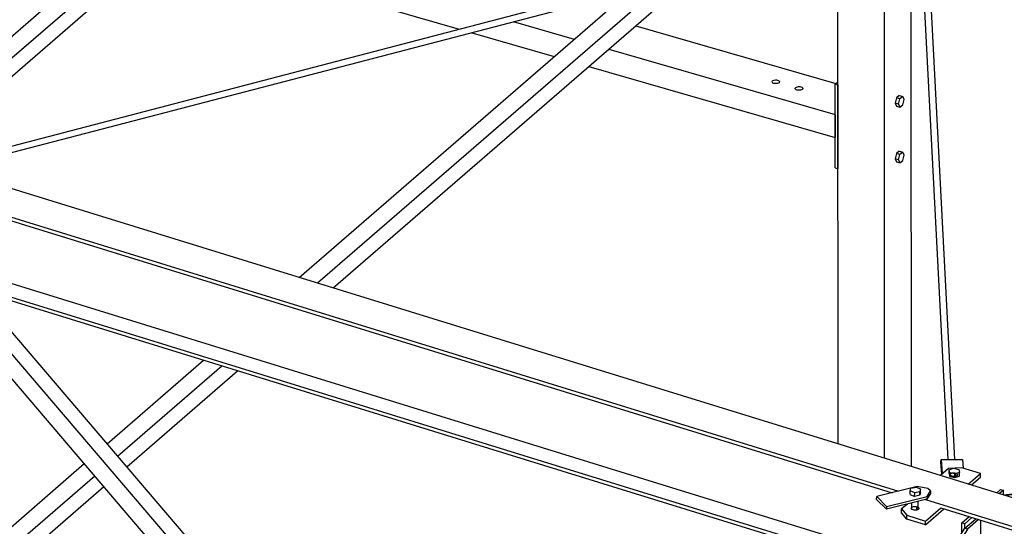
# Model space of a CAD drawing. Header units: millimetres. Extents: x -288865 to 11255, y 102926 to 380857.
# Tile 57 of 142: x -153778 to -152366, y 235475 to 236201. Entities that reach past the tile are written whole.
import ezdxf

# ---------------------------------------------------------------- set-up
doc = ezdxf.new("R2010")
doc.units = ezdxf.units.MM
doc.header["$MEASUREMENT"] = 0
doc.layers.add('TS_INNE_OBIEKTY', color=7, linetype='Continuous')
doc.layers.add('TS_LINIE_WIDOCZNE', color=7, linetype='Continuous')

# ---------------------------------------------------------------- blocks, each defined once
blk = doc.blocks.new('Part-68308383-1978 - 1330')
at = {"layer": 'TS_LINIE_WIDOCZNE', "color": 1, "linetype": 'Continuous'}
for p, q in [((12355.8, 10200.8), (12355.9, 10204.7)), ((12357.2, 10183.9), (12355.8, 10200.8)), ((12355.9, 10204.7), (12386.6, 10204.9)), ((12355.9, 10204.7), (12357.6, 10184.2)), ((12386.6, 10204.9), (12387.7, 10192.3))]:
    blk.add_line(p, q, dxfattribs=at)
blk = doc.blocks.new('Part-68308383-1424 - 1330')
at = {"layer": 'TS_LINIE_WIDOCZNE', "color": 1, "linetype": 'Continuous'}
for p, q in [((12385.7, 10192.9), (12366.6, 10192)), ((12412.4, 10184.7), (12385.7, 10192.9)), ((12366.6, 10192), (12355, 10182)), ((12368.9, 10182.7), (12369, 10183.5)), ((12369.4, 10181.8), (12368.9, 10182.7)), ((12369, 10183.5), (12369.6, 10184.3)), ((12370.3, 10181.1), (12369.4, 10181.8)), ((12369.6, 10184.3), (12370.7, 10185)), ((12369.6, 10181.7), (12369.6, 10184.3)), ((12371.6, 10180.6), (12370.3, 10181.1)), ((12370.7, 10185), (12372.1, 10185.4)), ((12373.2, 10180.2), (12371.6, 10180.6)), ((12372.1, 10185.4), (12373.7, 10185.6)), ((12373.6, 10180.3), (12373.1, 10180.3)), ((12374.9, 10180.2), (12373.2, 10180.2)), ((12375.3, 10180.3), (12373.6, 10180.3)), ((12373.7, 10185.6), (12375.4, 10185.6)), ((12376.5, 10180.4), (12374.9, 10180.2)), ((12375.4, 10180.2), (12375.3, 10180.3)), ((12375.4, 10185.6), (12377, 10185.2)), ((12377.9, 10180.8), (12376.5, 10180.4)), ((12376.9, 10180.5), (12377, 10185.2)), ((12377, 10185.2), (12378.3, 10184.7)), ((12379, 10181.5), (12377.9, 10180.8)), ((12378.3, 10184.7), (12379.2, 10183.9)), ((12379.6, 10182.2), (12379, 10181.5)), ((12379.2, 10183.9), (12379.7, 10183.1)), ((12379.7, 10183.1), (12379.6, 10182.2)), ((12395, 10169.6), (12412.4, 10184.7)), ((12399.4, 10168.3), (12412.3, 10179.4)), ((12412.3, 10179.4), (12412.4, 10184.7))]:
    blk.add_line(p, q, dxfattribs=at)
blk = doc.blocks.new('Part-68308383-1444 - 1330')
at = {"layer": 'TS_LINIE_WIDOCZNE', "color": 1, "linetype": 'Continuous'}
for p, q in [((12385.8, 10113.7), (12396.3, 10122.8)), ((12389.8, 10112.6), (12385.8, 10113.7)), ((12385.8, 10099.6), (12385.8, 10113.7)), ((12389.8, 10112.6), (12400.2, 10121.6)), ((12389.8, 10106.2), (12389.8, 10112.6)), ((12385.8, 10004.5), (12385.8, 10043.4)), ((12389.8, 10003.3), (12389.8, 10046.8)), ((12411.5, 10022.3), (12416.5, 10035.4)), ((12389.8, 10003.3), (12400, 10012.2)), ((12389.8, 10003.3), (12385.8, 10004.5))]:
    blk.add_line(p, q, dxfattribs=at)
blk = doc.blocks.new('Part-68308383-1486 - 1330')
at = {"layer": 'TS_LINIE_WIDOCZNE', "color": 1, "linetype": 'Continuous'}
for p, q in [((12321.6, 10166), (12263.6, 10151.5)), ((12337.1, 10163.3), (12321.6, 10166)), ((12263.5, 10147.5), (12263.6, 10151.5)), ((12263.6, 10151.5), (12277.9, 10137.4)), ((12277.9, 10137.4), (12335.8, 10151.9)), ((12340.6, 10155.8), (12335.7, 10147.9)), ((12335.8, 10151.9), (12335.7, 10147.9)), ((12335.8, 10151.9), (12340.7, 10159.8)), ((12340.7, 10159.8), (12337.1, 10163.3)), ((12340.7, 10159.8), (12340.6, 10155.8)), ((12277.8, 10133.4), (12263.5, 10147.5)), ((12335.7, 10147.9), (12277.8, 10133.4)), ((12277.9, 10137.4), (12277.8, 10133.4))]:
    blk.add_line(p, q, dxfattribs=at)
blk = doc.blocks.new('Part-68308383-1487 - 1330')
at = {"layer": 'TS_LINIE_WIDOCZNE', "color": 1, "linetype": 'Continuous'}
for p, q in [((12307.6, 10140.9), (12299.4, 10133.8)), ((12314, 10136.1), (12315, 10136.8)), ((12315, 10136.8), (12316.5, 10137.2)), ((12316.5, 10137.2), (12318.1, 10137.4)), ((12318.1, 10137.4), (12319.8, 10137.4)), ((12319.8, 10137.4), (12321.3, 10137)), ((12321.2, 10132.3), (12321.3, 10137)), ((12321.3, 10137), (12322.6, 10136.5)), ((12322.6, 10136.5), (12323.6, 10135.7)), ((12299.3, 10128.5), (12299.4, 10133.8)), ((12306.9, 10119.4), (12299.3, 10128.5)), ((12299.4, 10133.8), (12307, 10124.7)), ((12306.9, 10119.4), (12307, 10124.7)), ((12307, 10124.7), (12333.6, 10116.5)), ((12313.3, 10134.5), (12313.4, 10135.3)), ((12313.7, 10133.7), (12313.3, 10134.5)), ((12313.4, 10135.3), (12314, 10136.1)), ((12314.6, 10132.9), (12313.7, 10133.7)), ((12313.9, 10133.5), (12314, 10136.1)), ((12316, 10132.4), (12314.6, 10132.9)), ((12317.5, 10132), (12316, 10132.4)), ((12318, 10132.1), (12317.4, 10132.1)), ((12319.2, 10132), (12317.5, 10132)), ((12319.7, 10132.1), (12318, 10132.1)), ((12320.8, 10132.2), (12319.2, 10132)), ((12319.8, 10132), (12319.7, 10132.1)), ((12322.2, 10132.6), (12320.8, 10132.2)), ((12323.3, 10133.3), (12322.2, 10132.6)), ((12323.9, 10134), (12323.3, 10133.3)), ((12323.6, 10135.7), (12324, 10134.9)), ((12324, 10134.9), (12323.9, 10134)), ((12333.5, 10111.2), (12359.9, 10134)), ((12333.6, 10116.5), (12355.5, 10135.4)), ((12333.5, 10111.2), (12306.9, 10119.4)), ((12333.5, 10111.2), (12333.6, 10116.5))]:
    blk.add_line(p, q, dxfattribs=at)
blk = doc.blocks.new('Bolt-68308383-2502 - 1330')
at = {"layer": 'TS_INNE_OBIEKTY', "color": 1, "linetype": 'Continuous'}
for p, q in [((12367.4, 10184.5), (12367.5, 10189.7)), ((12367.4, 10184.5), (12368.3, 10180.4)), ((12367.5, 10189.7), (12373.9, 10192.1)), ((12368.4, 10185.7), (12367.5, 10189.7)), ((12368.3, 10180.4), (12368.4, 10185.7)), ((12368.3, 10180.4), (12375.7, 10178.7)), ((12375.8, 10184), (12368.4, 10185.7)), ((12373.9, 10192.1), (12381.2, 10190.3)), ((12375.7, 10178.7), (12375.8, 10184)), ((12375.7, 10178.7), (12382.1, 10181)), ((12382.2, 10186.3), (12375.8, 10184)), ((12381.2, 10190.3), (12382.2, 10186.3)), ((12382.1, 10181), (12382.2, 10186.3))]:
    blk.add_line(p, q, dxfattribs=at)
blk = doc.blocks.new('Part-68308383-1502 - 1330')
at = {"layer": 'TS_LINIE_WIDOCZNE', "color": 1, "linetype": 'Continuous'}
for p, q in [((12435.8, 10157), (12441.2, 10161.7)), ((12445.2, 10160.6), (12439.8, 10155.8)), ((12441.2, 10161.7), (12445.2, 10160.6)), ((12445.2, 10154.2), (12445.2, 10160.6))]:
    blk.add_line(p, q, dxfattribs=at)
blk = doc.blocks.new('Part-68308383-3545 - 1330')
at = {"layer": 'TS_LINIE_WIDOCZNE', "color": 1, "linetype": 'Continuous'}
for p, q in [((12208.2, 10227.3), (12208.1, 10924.8)), ((12274.7, 10905.6), (12208.1, 10924.8)), ((12274.8, 10206.8), (12274.7, 10905.6)), ((12313.3, 10194.9), (12313.2, 10900.4)), ((12208.2, 10005.5), (12208.2, 10066.3)), ((12274.8, 10041.7), (12274.8, 10045.7)), ((12313.3, 9514.8), (12313.3, 9980.5)), ((12208.2, 9947), (12208.2, 9965.8)), ((12274.8, 9525.9), (12274.8, 9947.2)), ((12208.2, 9545.1), (12208.2, 9889.5)), ((12208.2, 9276.7), (12208.2, 9436.7)), ((12274.9, 9334.4), (12274.8, 9417.5)), ((12313.3, 9367.7), (12313.3, 9406.4)), ((12313.3, 9227.7), (12313.3, 9310.3)), ((12274.9, 9217.9), (12274.9, 9277)), ((12208.2, 9201.1), (12208.2, 9219.3)), ((12274.9, 8973.6), (12274.9, 9208.6)), ((12313.3, 9110.2), (12313.3, 9218.4)), ((12208.3, 8992.8), (12208.2, 9191.8)), ((12299.9, 8995.3), (12274.9, 8973.6)), ((12274.9, 8973.6), (12208.3, 8992.8))]:
    blk.add_line(p, q, dxfattribs=at)
blk = doc.blocks.new('Bolt-68308383-3622 - 1330')
at = {"layer": 'TS_INNE_OBIEKTY', "color": 1, "linetype": 'Continuous'}
for p, q in [((12292, 10723.3), (12290, 10715.6)), ((12295, 10714.1), (12290, 10715.6)), ((12290, 10715.6), (12292, 10711.3)), ((12296, 10726.7), (12292, 10723.3)), ((12297, 10721.8), (12292, 10723.3)), ((12295, 10714.1), (12297, 10721.8)), ((12296, 10726.7), (12301, 10725.3)), ((12301, 10725.3), (12297, 10721.8)), ((12303, 10721), (12301, 10725.3)), ((12301, 10713.3), (12303, 10721)), ((12292, 10711.3), (12297, 10709.8)), ((12295, 10714.1), (12297, 10709.8)), ((12297, 10709.8), (12301, 10713.3)), ((12296, 10646.8), (12292, 10643.3)), ((12296, 10646.8), (12301, 10645.4)), ((12301, 10645.4), (12297, 10641.9)), ((12303, 10641.1), (12301, 10645.4)), ((12292, 10643.3), (12290, 10635.6)), ((12295, 10634.2), (12290, 10635.6)), ((12290, 10635.6), (12292, 10631.3)), ((12297, 10641.9), (12292, 10643.3)), ((12292, 10631.3), (12297, 10629.9)), ((12295, 10634.2), (12297, 10641.9)), ((12295, 10634.2), (12297, 10629.9)), ((12297, 10629.9), (12301, 10633.4)), ((12301, 10633.4), (12303, 10641.1))]:
    blk.add_line(p, q, dxfattribs=at)
blk = doc.blocks.new('Part-68308383-1608 - 1330')
at = {"layer": 'TS_LINIE_WIDOCZNE', "color": 1, "linetype": 'Continuous'}
for p, q in [((10888.4, 10634.7), (13831.7, 9726.2)), ((10872.1, 10598.6), (12295.1, 10159.4)), ((10872.5, 10593.2), (12285.6, 10157)), ((10804.1, 10524.4), (12330.8, 10053.1)), ((10786.3, 10505.2), (12309.8, 10034.9)), ((10790.6, 10509.2), (12314.3, 10038.8)), ((12333.7, 10147.4), (13796.7, 9695.9)), ((12355.5, 10135.4), (13792.2, 9691.9))]:
    blk.add_line(p, q, dxfattribs=at)
blk = doc.blocks.new('Part-68308383-1612 - 1330')
at = {"layer": 'TS_LINIE_WIDOCZNE', "color": 1, "linetype": 'Continuous'}
for p, q in [((11540.8, 9714.7), (10894.3, 10471.8)), ((11581.1, 9703.1), (10935.5, 10459.1)), ((11596.5, 9716.4), (10971.9, 10447.9)), ((11581.1, 9703.1), (11540.8, 9714.7)), ((11596.5, 9716.4), (11581.1, 9703.1))]:
    blk.add_line(p, q, dxfattribs=at)
blk = doc.blocks.new('Part-68308383-2339 - 1330')
at = {"layer": 'TS_LINIE_WIDOCZNE', "color": 1, "linetype": 'Continuous'}
for p, q in [((11924.8, 10889.7), (12196.1, 11124.6)), ((11975.7, 10903), (12222.8, 11117)), ((12196.1, 11124.6), (12200.4, 11123.4)), ((12211.5, 11120.2), (12196.1, 11106.9)), ((12222.8, 11117), (12211.5, 11120.2)), ((12222.8, 11090.3), (12222.8, 11117)), ((12196.1, 11106.9), (12192.1, 11108.1)), ((12019.8, 10914.5), (12222.8, 11090.3)), ((11484.3, 10450.8), (12004.4, 10901.2)), ((11461.6, 10457.8), (11960.3, 10889.7)), ((11435.4, 10465.8), (11909.5, 10876.4)), ((11160.1, 10227.4), (11298.3, 10347.1)), ((11175.2, 10209.7), (11324.5, 10339)), ((11188.3, 10194.4), (11347.2, 10332)), ((10838.4, 9948.8), (11127.3, 10199)), ((10857.9, 9934.9), (11142.4, 10181.3)), ((10881, 9928.3), (11155.5, 10166)), ((10846.6, 9938.2), (10857.2, 9947.4))]:
    blk.add_line(p, q, dxfattribs=at)
blk = doc.blocks.new('Part-68308383-1725 - 1330')
at = {"layer": 'TS_LINIE_WIDOCZNE', "color": 1, "linetype": 'Continuous'}
for p, q in [((12289.9, 11678.9), (12291.1, 11681.8)), ((12325.3, 10994.3), (12289.9, 11678.9)), ((12291.1, 11681.8), (12294.4, 11683)), ((12294.4, 11683), (12297.7, 11681.9)), ((12297.7, 11681.9), (12299.1, 11679.2)), ((12334.4, 10996.7), (12299.1, 11679.2)), ((12366.2, 10204.8), (12325.7, 10987.1)), ((12375.5, 10204.9), (12334.8, 10989.6))]:
    blk.add_line(p, q, dxfattribs=at)
blk = doc.blocks.new('Part-68308383-1726 - 1330')
at = {"layer": 'TS_LINIE_WIDOCZNE', "color": 1, "linetype": 'Continuous'}
for p, q in [((10961.4, 10638), (12326.7, 10994.7)), ((10965.8, 10629.8), (12325.8, 10985.2))]:
    blk.add_line(p, q, dxfattribs=at)
blk = doc.blocks.new('Part-68308383-1966 - 1330')
at = {"layer": 'TS_LINIE_WIDOCZNE', "color": 1, "linetype": 'Continuous'}
for p, q in [((12389.8, 10106.2), (12405.7, 10119.9)), ((12409.6, 10118.7), (12393.8, 10105)), ((12413, 10065), (12413, 10117.6)), ((12372.5, 10077.9), (12389.8, 10106.2)), ((12393.8, 10105), (12376.5, 10076.7)), ((12393.8, 10105), (12389.8, 10106.2)), ((12376.5, 10076.7), (12372.5, 10077.9)), ((12372.5, 10076.2), (12372.5, 10077.9)), ((12376.5, 10076.7), (12376.5, 10075)), ((12393.8, 10048.4), (12413, 10065)), ((12391.3, 10048.2), (12393.8, 10048.4))]:
    blk.add_line(p, q, dxfattribs=at)
blk = doc.blocks.new('Part-68308383-1967 - 1330')
at = {"layer": 'TS_LINIE_WIDOCZNE', "color": 1, "linetype": 'Continuous'}
for p, q in [((12445.2, 10154.1), (12445.4, 10154.3)), ((12445.4, 10154.3), (12462.7, 10155.9)), ((12445.4, 10154.3), (12449.4, 10153.1)), ((12449.4, 10153.1), (12449.1, 10152.9)), ((12466.7, 10154.8), (12449.4, 10153.1)), ((12462.7, 10155.9), (12466.7, 10154.8)), ((12466.7, 10153.1), (12466.7, 10154.8))]:
    blk.add_line(p, q, dxfattribs=at)
blk = doc.blocks.new('Part-68308383-2320 - 1330')
at = {"layer": 'TS_LINIE_WIDOCZNE', "color": 1, "linetype": 'Continuous'}
for p, q in [((10863.9, 10673.4), (12196.1, 11827.1)), ((10890.1, 10665.3), (12222.8, 11819.4)), ((12196.1, 11827.1), (12200.4, 11825.9)), ((12211.5, 11822.7), (12196.1, 11809.4)), ((12222.8, 11819.4), (12211.5, 11822.7)), ((12222.8, 11792.8), (12222.8, 11819.4)), ((12196.1, 11809.4), (12192.1, 11810.5)), ((10903.7, 10650.4), (12222.8, 11792.8))]:
    blk.add_line(p, q, dxfattribs=at)
blk = doc.blocks.new('Bolt-68308383-2554 - 1330')
at = {"layer": 'TS_INNE_OBIEKTY', "color": 1, "linetype": 'Continuous'}
for p, q in [((12312.7, 10163.7), (12320, 10165.2)), ((12320, 10165.2), (12326.4, 10162.6)), ((12311.6, 10154.4), (12311.7, 10159.7)), ((12311.6, 10154.4), (12318, 10151.9)), ((12311.7, 10159.7), (12312.7, 10163.7)), ((12318.1, 10157.1), (12311.7, 10159.7)), ((12318, 10151.9), (12318.1, 10157.1)), ((12325.4, 10153.4), (12318, 10151.9)), ((12325.5, 10158.6), (12318.1, 10157.1)), ((12325.4, 10153.4), (12325.5, 10158.6)), ((12326.3, 10157.4), (12325.4, 10153.4)), ((12326.4, 10162.6), (12325.5, 10158.6)), ((12326.3, 10157.4), (12326.4, 10162.6)), ((12314, 10135.1), (12314.1, 10142.5)), ((12323.1, 10134.4), (12323.3, 10144.8)), ((12313.2, 10134.6), (12313.3, 10135.4)), ((12313.6, 10133.7), (12313.2, 10134.6)), ((12313.3, 10135.4), (12313.9, 10136.2)), ((12314.5, 10133), (12313.6, 10133.7)), ((12313.9, 10136.2), (12314, 10136.2)), ((12315.8, 10132.4), (12314.5, 10133)), ((12317.3, 10132.1), (12315.8, 10132.4)), ((12319, 10132), (12317.3, 10132.1)), ((12320.7, 10132.2), (12319, 10132)), ((12322.1, 10132.6), (12320.7, 10132.2)), ((12323.2, 10133.2), (12322.1, 10132.6)), ((12323.2, 10136), (12323.5, 10135.7)), ((12323.8, 10134), (12323.2, 10133.2)), ((12323.5, 10135.7), (12323.9, 10134.9)), ((12323.9, 10134.9), (12323.8, 10134)), ((12323.9, 10134), (12323.9, 10134.9))]:
    blk.add_line(p, q, dxfattribs=at)
blk = doc.blocks.new('Part-68308383-3552 - 1330')
at = {"layer": 'TS_LINIE_WIDOCZNE', "color": 1, "linetype": 'Continuous'}
for p, q in [((11242.4, 10943.7), (11664.9, 10821.8)), ((11742.4, 10832.7), (11829.9, 10807.5)), ((11681.8, 10816.9), (11801, 10782.5)), ((11918.1, 10826.4), (12205.1, 10743.6)), ((11879.6, 10793.1), (12204.1, 10699.4)), ((11850.8, 10768.1), (12204.1, 10666.1)), ((12204.1, 10699.4), (12204.1, 10666.1))]:
    blk.add_line(p, q, dxfattribs=at)
blk = doc.blocks.new('Part-68308383-3558 - 1330')
at = {"layer": 'TS_LINIE_WIDOCZNE', "color": 1, "linetype": 'Continuous'}
for p, q in [((12204.1, 10742.7), (12208.1, 10746.2)), ((12204.1, 10622.8), (12204.1, 10742.7)), ((12204.1, 10742.7), (12208.1, 10741.6)), ((12208.1, 10741.6), (12208.1, 10621.7)), ((12204.1, 10622.8), (12208.1, 10621.7)), ((12208.1, 10621.7), (12208.2, 10621.7))]:
    blk.add_line(p, q, dxfattribs=at)
blk = doc.blocks.new('Bolt-68308383-3581 - 1330')
at = {"layer": 'TS_INNE_OBIEKTY', "color": 1, "linetype": 'Continuous'}
for p, q in [((12113.5, 10746), (12113.6, 10746.8)), ((12114, 10745.1), (12113.5, 10746)), ((12113.6, 10746.8), (12114.2, 10747.6)), ((12114.9, 10744.4), (12114, 10745.1)), ((12114.2, 10747.6), (12115.3, 10748.2)), ((12116.2, 10743.9), (12114.9, 10744.4)), ((12115.3, 10748.2), (12116.7, 10748.7)), ((12117.8, 10743.6), (12116.2, 10743.9)), ((12116.7, 10748.7), (12118.3, 10748.9)), ((12119.5, 10743.6), (12117.8, 10743.6)), ((12118.3, 10748.9), (12120, 10748.9)), ((12121.1, 10743.8), (12119.5, 10743.6)), ((12120, 10748.9), (12121.6, 10748.6)), ((12122.5, 10744.2), (12121.1, 10743.8)), ((12121.6, 10748.6), (12122.9, 10748)), ((12123.6, 10744.9), (12122.5, 10744.2)), ((12122.9, 10748), (12123.8, 10747.3)), ((12124.2, 10745.7), (12123.6, 10744.9)), ((12123.8, 10747.3), (12124.3, 10746.5)), ((12124.3, 10746.5), (12124.2, 10745.7)), ((12146.9, 10737.2), (12147.5, 10738)), ((12146.9, 10736.3), (12146.9, 10737.2)), ((12147.3, 10735.5), (12146.9, 10736.3)), ((12148.2, 10734.8), (12147.3, 10735.5)), ((12147.5, 10738), (12148.6, 10738.6)), ((12149.5, 10734.3), (12148.2, 10734.8)), ((12148.6, 10738.6), (12150, 10739.1)), ((12151.1, 10734), (12149.5, 10734.3)), ((12150, 10739.1), (12151.6, 10739.3)), ((12152.8, 10734), (12151.1, 10734)), ((12151.6, 10739.3), (12153.3, 10739.3)), ((12154.4, 10734.2), (12152.8, 10734)), ((12153.3, 10739.3), (12154.9, 10739)), ((12155.8, 10734.6), (12154.4, 10734.2)), ((12154.9, 10739), (12156.2, 10738.4)), ((12156.9, 10735.3), (12155.8, 10734.6)), ((12156.2, 10738.4), (12157.1, 10737.7)), ((12157.5, 10736.1), (12156.9, 10735.3)), ((12157.1, 10737.7), (12157.6, 10736.9)), ((12157.6, 10736.9), (12157.5, 10736.1))]:
    blk.add_line(p, q, dxfattribs=at)

msp = doc.modelspace()

# ---------------------------------------------------------------- block references
for name in ['Part-68308383-2320 - 1330', 'Part-68308383-1725 - 1330', 'Part-68308383-1726 - 1330', 'Part-68308383-3552 - 1330', 'Part-68308383-2339 - 1330', 'Part-68308383-3545 - 1330', 'Part-68308383-1608 - 1330', 'Bolt-68308383-3581 - 1330', 'Part-68308383-3558 - 1330', 'Bolt-68308383-3622 - 1330', 'Part-68308383-1612 - 1330', 'Part-68308383-1978 - 1330', 'Part-68308383-1424 - 1330', 'Bolt-68308383-2502 - 1330', 'Part-68308383-1486 - 1330', 'Bolt-68308383-2554 - 1330', 'Part-68308383-1502 - 1330', 'Part-68308383-1967 - 1330', 'Part-68308383-1487 - 1330', 'Part-68308383-1966 - 1330', 'Part-68308383-1444 - 1330']:
    msp.add_blockref(name, (-164812.9, 225365.8))

doc.saveas('drawing.dxf')
